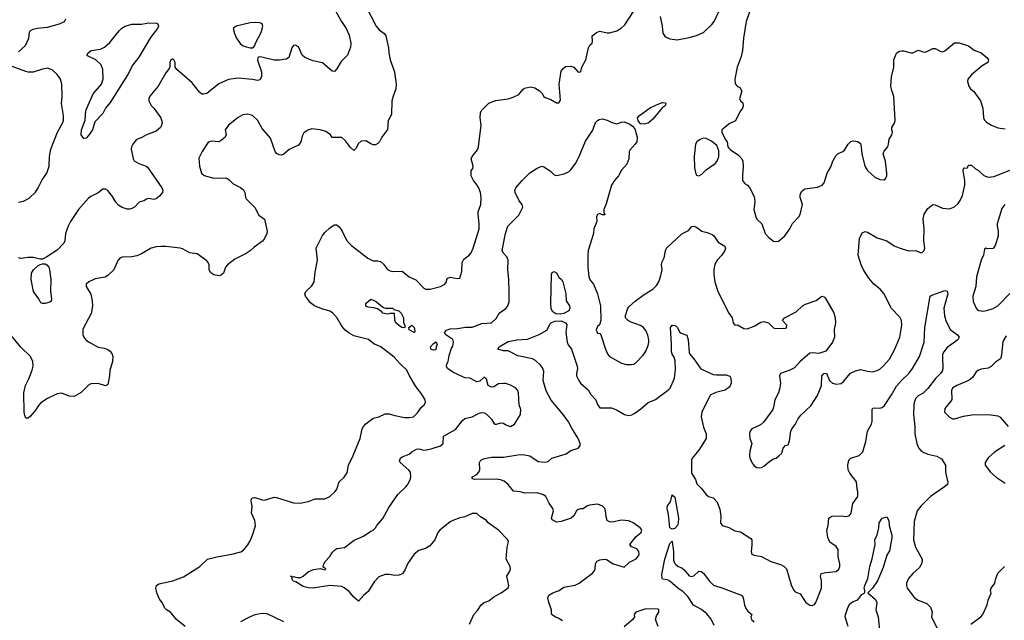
# Model space of a CAD drawing. Header units: inches. Extents: x 1839270 to 1929235, y 762242 to 910350.
# Tile 229 of 256: x 1854120 to 1862283, y 854523 to 859504. Entities that reach past the tile are written whole.
import ezdxf

# ---------------------------------------------------------------- set-up
doc = ezdxf.new("R2010")
doc.units = ezdxf.units.IN
doc.header["$MEASUREMENT"] = 0
doc.layers.add('B8855', color=7, linetype='Continuous')
doc.layers.add('B8865', color=7, linetype='Continuous')

msp = doc.modelspace()

# ---------------------------------------------------------------- linework, layer by layer
at = {"layer": 'B8855', "color": 5}
for points, elevation in [([(1856992.2, 859610), (1857074.6, 859450), (1857100.4, 859420.4), (1857140.5, 859390), (1857154.4, 859370), (1857176.5, 859270), (1857179.5, 859230), (1857191.7, 859170), (1857228.3, 859071.7), (1857241.7, 858970), (1857237.6, 858930), (1857214.8, 858870), (1857206, 858830), (1857202.5, 858717.5), (1857173.7, 858666.3), (1857168, 858592), (1857122.8, 858530), (1857102.8, 858490), (1857090, 858477.2), (1857070, 858466), (1857050, 858466), (1857030, 858473.2), (1856990, 858498), (1856950, 858495.1), (1856926, 858474), (1856910, 858438), (1856890, 858418), (1856863.2, 858443.2), (1856820.4, 858500.4), (1856790, 858528), (1856710, 858528), (1856695.3, 858550), (1856656.6, 858576.6), (1856610, 858589.3), (1856541.4, 858598.6), (1856508.7, 858588.7), (1856474.6, 858565.4), (1856461.7, 858538.3), (1856450.3, 858489.7), (1856430, 858462), (1856354.1, 858425.9), (1856310, 858387.3), (1856290, 858381.3), (1856270, 858383), (1856250, 858394.5), (1856237.6, 858410), (1856199.8, 858519.8), (1856130, 858601.6), (1856091.2, 858671.2), (1856050, 858708.2), (1856010, 858719.7), (1855970, 858713.3), (1855930, 858693), (1855851.5, 858628.5), (1855823.8, 858590), (1855830.4, 858550), (1855823.8, 858530), (1855790, 858500.5), (1855770, 858489.7), (1855710, 858496.2), (1855690, 858491.8), (1855678.6, 858481.5), (1855632.2, 858410), (1855606.1, 858353.9), (1855610.3, 858290), (1855626, 858230), (1855650.3, 858210.3), (1855730.4, 858190.4), (1855832, 858192), (1855856.5, 858176.5), (1855890, 858142), (1855950, 858113), (1855973.8, 858093.8), (1855984.9, 858070), (1855990.8, 858030), (1855998.5, 858018.5), (1856070, 857947.3), (1856103.4, 857883.4), (1856150.6, 857850), (1856170.6, 857750), (1856167.3, 857730), (1856150, 857689), (1856133.5, 857666.5), (1856062.8, 857617.3), (1856030, 857585.6), (1855996.3, 857563.7), (1855903.1, 857516.9), (1855843, 857470), (1855824.9, 857450), (1855810, 857402.7), (1855790, 857385.2), (1855770, 857379.3), (1855730, 857387), (1855703.1, 857403.1), (1855691.3, 857430), (1855689.8, 857470), (1855682.9, 857490), (1855670, 857504.1), (1855590, 857561.3), (1855530, 857569.6), (1855470, 857603.6), (1855450, 857609.6), (1855330, 857623.9), (1855290, 857623.5), (1855250, 857620.5), (1855210, 857609.7), (1855130, 857563), (1855090, 857546), (1855050, 857536.9), (1854970, 857534), (1854952.4, 857527.6), (1854932.4, 857507.6), (1854899.1, 857430), (1854850, 857381.2), (1854829.1, 857369.1), (1854744.5, 857355.5), (1854692, 857330), (1854672, 857310), (1854671.3, 857290), (1854708.5, 857228.5), (1854721.1, 857170), (1854722.8, 857130), (1854712.3, 857067.7), (1854643.2, 856936.8), (1854643.1, 856890), (1854652.2, 856870), (1854668.5, 856850), (1854691.3, 856831.3), (1854770, 856786.7), (1854818.7, 856778.7), (1854850, 856767.7), (1854870, 856754), (1854884.9, 856730), (1854890.4, 856710), (1854888.2, 856670), (1854866.2, 856593.8), (1854865.5, 856550), (1854850, 856479), (1854830, 856466.6), (1854770, 856485.6), (1854710, 856483.7), (1854690, 856472.7), (1854630, 856412.3), (1854570, 856378), (1854530, 856380.9), (1854470, 856407.3), (1854430, 856400.5), (1854350, 856362.4), (1854294.1, 856325.9), (1854274.6, 856305.4), (1854250, 856265.1), (1854210, 856214.5), (1854190, 856199.3), (1854170, 856199), (1854162, 856222), (1854157.6, 856250), (1854153.3, 856410), (1854168.6, 856470), (1854196.1, 856523.9), (1854222.9, 856597.1), (1854230.7, 856630), (1854229, 856670), (1854209.2, 856709.2), (1854130, 856788.2), (1854013.7, 856930)], 680), ([(1856731, 859591), (1856788.2, 859488.2), (1856827, 859430), (1856850, 859376), (1856866, 859310), (1856863, 859277), (1856837.3, 859210), (1856784.1, 859155.9), (1856750, 859096), (1856730, 859075.1), (1856710, 859078), (1856630, 859146.6), (1856550, 859161.6), (1856484, 859190), (1856461.2, 859210), (1856430, 859279), (1856407.1, 859292.9), (1856390, 859288.7), (1856376, 859270), (1856351, 859190), (1856330, 859177.2), (1856272.8, 859167.2), (1856230, 859167), (1856126, 859194), (1856104.7, 859195.3), (1856094, 859190), (1856091.6, 859168.4), (1856124.9, 859070), (1856124, 859030), (1856110, 859004), (1856090, 858999.5), (1856048.4, 859008.4), (1855930, 859018.5), (1855850, 859006.6), (1855770, 858972.8), (1855670, 858892.3), (1855644.8, 858884.8), (1855630, 858886.6), (1855610, 858903.7), (1855550, 858980.7), (1855422, 859090), (1855408, 859110), (1855408, 859150), (1855398, 859170), (1855390, 859178), (1855374, 859170), (1855364.7, 859150), (1855364.7, 859110), (1855359.8, 859100.2), (1855330, 859062), (1855268.5, 858951.5), (1855198, 858870), (1855191, 858850), (1855190.8, 858830), (1855210, 858791.3), (1855230.4, 858770.4), (1855290.4, 858690), (1855300.4, 858650), (1855295.1, 858624.9), (1855287.7, 858610), (1855250, 858579.6), (1855171.4, 858548.6), (1855133.6, 858526.4), (1855089.1, 858510.9), (1855056.4, 858470), (1855046.4, 858450), (1855044.4, 858430), (1855059.5, 858350), (1855070, 858333.4), (1855106.8, 858310), (1855168.9, 858288.9), (1855179.7, 858279.7), (1855298, 858110), (1855306, 858090), (1855303, 858070), (1855279, 858041), (1855250, 858017.6), (1855230, 858013.6), (1855190, 858019.5), (1855170, 858014), (1855150, 858002), (1855110, 857989.4), (1855070.3, 857949.8), (1855050, 857937.6), (1855030, 857931.5), (1855010, 857933), (1854970, 857945.1), (1854942.6, 857962.6), (1854916.9, 857990), (1854890, 858036.2), (1854850, 858087.3), (1854830, 858097.4), (1854810, 858097.6), (1854771.4, 858068.6), (1854710, 858037.6), (1854690, 858022.9), (1854606.3, 857930), (1854540.3, 857830), (1854520.3, 857790), (1854500.3, 857730), (1854494.6, 857670), (1854484.9, 857650), (1854428.9, 857591.1), (1854343.6, 857536.4), (1854310, 857518), (1854290, 857516.4), (1854230, 857532), (1854187.7, 857532.3), (1854130, 857523.7), (1854110, 857529.4)], 660), ([(1855491.1, 854470), (1855418.7, 854530), (1855370, 854589.3), (1855337.2, 854610), (1855323.9, 854623.9), (1855299.5, 854670), (1855278.3, 854698.3), (1855256.3, 854750), (1855249.6, 854790), (1855252.7, 854810), (1855273.6, 854826.4), (1855389.7, 854850.3), (1855477.1, 854882.9), (1855613.2, 854970), (1855678, 855030), (1855753.2, 855050), (1855877.2, 855070), (1855952.7, 855090), (1855974.6, 855105.4), (1856010, 855148), (1856030, 855182), (1856051.1, 855230), (1856073.5, 855306.5), (1856067.8, 855350), (1856041.3, 855410), (1856047, 855470), (1856039.3, 855510), (1856041.2, 855530), (1856050, 855538.8), (1856070, 855540.7), (1856130, 855520.5), (1856150, 855519.3), (1856230, 855544), (1856250, 855542), (1856390, 855498), (1856445.4, 855494.6), (1856510, 855508.4), (1856570, 855530.3), (1856649.6, 855530.4), (1856690, 855550.6), (1856735.1, 855590), (1856749.6, 855610.4), (1856769.4, 855670), (1856810, 855710.5), (1856835.7, 855744.3), (1856845.7, 855810), (1856885, 855890), (1856942.4, 856030), (1856957.9, 856110), (1856969.5, 856130.5), (1856990, 856151.1), (1857050, 856198), (1857098, 856210), (1857150, 856236.3), (1857184.2, 856235.8), (1857230, 856220.9), (1857310, 856205.8), (1857350, 856204), (1857384, 856210), (1857417.7, 856242.3), (1857450, 856291), (1857474, 856310), (1857484, 856330), (1857481.2, 856350), (1857450, 856402), (1857402.6, 856462.6), (1857351.8, 856550), (1857330, 856598), (1857274, 856650), (1857224.5, 856704.5), (1857115.1, 856790), (1857056.3, 856816.3), (1857011.8, 856851.8), (1856890, 856882.6), (1856850, 856904), (1856818.4, 856930), (1856790, 856962.7), (1856750, 857033), (1856713.6, 857073.6), (1856690, 857087.3), (1856625.7, 857105.7), (1856563.7, 857130), (1856530, 857154.5), (1856490, 857209.4), (1856484.2, 857230), (1856492, 857250), (1856542.3, 857297.7), (1856560.7, 857330), (1856569.6, 857410), (1856589.6, 857510), (1856577, 857610), (1856630, 857713), (1856650, 857739.3), (1856690, 857776.3), (1856730, 857802.8), (1856750, 857801), (1856770, 857782.8), (1856790, 857754), (1856830, 857674.8), (1856850.6, 857650), (1856870.6, 857630), (1857007.3, 857527.3), (1857050, 857504.9), (1857090, 857503.1), (1857110, 857497.1), (1857135.6, 857475.6), (1857170, 857432.4), (1857190, 857420.3), (1857214.1, 857414.1), (1857290, 857418.3), (1857350, 857370.4), (1857405.3, 857345.2), (1857470, 857276.4), (1857488.1, 857268.1), (1857522, 857270), (1857609.2, 857290), (1857645.2, 857310), (1857657.2, 857330), (1857661.2, 857350), (1857670, 857358.8), (1857690, 857367.3), (1857750, 857357.3), (1857770, 857358.8), (1857784.2, 857415.8), (1857789.3, 857490.7), (1857803.2, 857516.8), (1857846.2, 857550), (1857862.7, 857570), (1857879.7, 857610), (1857927.8, 857770), (1857929.8, 857810), (1857919.7, 857890), (1857922, 857910), (1857944.2, 857970), (1857945.3, 858030), (1857939.8, 858070), (1857926.1, 858106.1), (1857912.1, 858132.1), (1857881.3, 858170), (1857862.9, 858210), (1857863.7, 858250), (1857875.6, 858270), (1857878, 858290), (1857863.7, 858350), (1857872.1, 858367.9), (1857914.8, 858425.2), (1857922.7, 858450), (1857945.2, 858630), (1857937.2, 858690), (1857941.2, 858730), (1857949.6, 858750.4), (1858009.7, 858810.3), (1858066.8, 858833.2), (1858170, 858847.3), (1858210, 858860.7), (1858256.6, 858883.4), (1858290, 858926), (1858303.6, 858936.4), (1858353.8, 858946.2), (1858390, 858938), (1858430, 858913.2), (1858452.1, 858892.1), (1858466.2, 858866.2), (1858477.5, 858857.5), (1858522.5, 858842.5), (1858570, 858814), (1858590, 858813.4), (1858604.4, 858835.6), (1858593.1, 858970), (1858610, 859076), (1858623.3, 859096.7), (1858645.3, 859114.7), (1858690, 859119.3), (1858714.8, 859110), (1858750, 859068.2), (1858770, 859071), (1858784.4, 859115.6), (1858814.7, 859170), (1858836.9, 859270), (1858847.3, 859292.7), (1858866, 859310), (1858870, 859322), (1858866, 859370), (1858901.7, 859398.3), (1858930, 859408), (1858990, 859394.9), (1859010, 859394.9), (1859070, 859412.2), (1859105.7, 859434.3), (1859137.6, 859462.4), (1859210, 859571)], 680), ([(1859430.3, 859530.3), (1859447.2, 859450), (1859453, 859393), (1859467.9, 859367.9), (1859479.2, 859359.2), (1859510, 859346), (1859570, 859338), (1859670, 859356), (1859730, 859373.4), (1859790, 859396.5), (1859856.9, 859463.1), (1859876.9, 859490), (1859930, 859598.8)], 680), ([(1854110, 859236.5), (1854167.6, 859290), (1854195.8, 859350), (1854200.9, 859399.1), (1854206, 859410), (1854230, 859425.2), (1854266.1, 859433.9), (1854350, 859441.8), (1854449, 859470), (1854490, 859487.7), (1854500.9, 859510)], 660), ([(1854109.8, 857990.2), (1854150, 857999), (1854197.4, 858022.6), (1854250, 858072.7), (1854273.8, 858110), (1854305.1, 858174.9), (1854345.4, 858230), (1854362.8, 858290), (1854367.2, 858370), (1854378.5, 858430), (1854433.6, 858570), (1854476.8, 858650), (1854482.2, 858670), (1854483.1, 858710), (1854466.2, 858810), (1854472.8, 858870), (1854469.6, 858970), (1854456.9, 859010), (1854429.6, 859050), (1854390, 859087.8), (1854350, 859100.4), (1854310, 859093.7), (1854230, 859069.7), (1854190, 859069.6), (1854170, 859074.7), (1854056.3, 859116.3)], 660), ([(1857848.5, 854490), (1857886, 854570), (1857916.6, 854603.4), (1857946.4, 854650), (1857970, 854669.1), (1858010, 854684.4), (1858050, 854718), (1858111.8, 854750), (1858170, 854792), (1858174.5, 854810), (1858158, 854890), (1858183.7, 854930), (1858189.5, 854950), (1858185.1, 854970), (1858153.3, 855030), (1858162, 855130), (1858172, 855172), (1858166.6, 855190), (1858089.1, 855269.1), (1858002.7, 855330), (1857989, 855350), (1857940.8, 855380.8), (1857909.7, 855409.7), (1857870, 855409.7), (1857810, 855381.1), (1857767.8, 855372.2), (1857710, 855349.7), (1857690, 855338.7), (1857603.6, 855270), (1857586.9, 855250), (1857560.2, 855190), (1857520.2, 855139.8), (1857490, 855121), (1857430, 855102), (1857390.3, 855070), (1857334.9, 854990), (1857315.6, 854944.4), (1857292.3, 854907.7), (1857262.4, 854897.6), (1857230, 854894), (1857182, 854902), (1857150, 854901.6), (1857097.4, 854882.6), (1857057.2, 854842.8), (1857010, 854762.7), (1856970.4, 854729.6), (1856930, 854682), (1856890, 854715.3), (1856850, 854761.2), (1856810, 854793.2), (1856790, 854802.7), (1856691.5, 854811.5), (1856550, 854789.8), (1856512.8, 854792.8), (1856470, 854803.6), (1856410, 854842.7), (1856387.5, 854847.5), (1856375.3, 854870), (1856378, 854878), (1856366, 854890), (1856374, 854890), (1856382, 854882), (1856390, 854884.7), (1856417.3, 854877.3), (1856450, 854877.1), (1856470, 854887.7), (1856510, 854923.8), (1856556.1, 854943.9), (1856611.3, 854951.3), (1856650, 854942), (1856655.3, 854944.7), (1856658, 854950), (1856640.2, 854960.2), (1856635.3, 854970), (1856641.2, 854990), (1856652.7, 855010), (1856690, 855050.8), (1856712.8, 855087.2), (1856732.8, 855107.2), (1856750, 855117.1), (1856813.5, 855126.5), (1856893.1, 855186.9), (1856970, 855219.3), (1857030, 855262), (1857050, 855270.7), (1857069.3, 855290), (1857080.7, 855310), (1857130, 855368.2), (1857181.2, 855458.8), (1857255.4, 855564.6), (1857321.6, 855630), (1857336.9, 855650), (1857356.9, 855690), (1857363, 855710), (1857359.7, 855750), (1857347.3, 855767.3), (1857275.3, 855830), (1857268.7, 855850), (1857279, 855870), (1857290, 855878.8), (1857350, 855901.3), (1857370, 855918.7), (1857410, 855942), (1857430, 855944.9), (1857470, 855934.9), (1857490, 855936.4), (1857530, 855944.2), (1857609.8, 855970.2), (1857631.3, 855990), (1857633, 856050), (1857734, 856106), (1857790, 856179.5), (1857810, 856197.6), (1857870, 856210.4), (1857930, 856240.5), (1857950, 856245.5), (1857970, 856243), (1857990, 856233.4), (1858031, 856190), (1858050, 856158), (1858062, 856150), (1858071.5, 856148.5), (1858110, 856160.7), (1858130, 856157.3), (1858150, 856143), (1858190, 856128.5), (1858221.2, 856150), (1858264.8, 856215.2), (1858272.3, 856230), (1858275.6, 856270), (1858261.3, 856310), (1858255.1, 856410), (1858248, 856430), (1858230, 856451.3), (1858190, 856472.4), (1858150, 856486), (1858130, 856487.4), (1858090, 856482.6), (1858050, 856458.3), (1858030, 856455.1), (1858004.5, 856470), (1857990, 856522.7), (1857970, 856538.7), (1857934.3, 856505.7), (1857910, 856500.7), (1857852.3, 856530), (1857813, 856533), (1857798.6, 856538.6), (1857710, 856580.8), (1857666.9, 856610), (1857656.9, 856630), (1857659.7, 856650), (1857670.8, 856670), (1857680.5, 856719.5), (1857700.2, 856779.8), (1857710, 856796.3), (1857715.9, 856830), (1857710, 856851.3), (1857653.2, 856890), (1857642, 856910), (1857657.2, 856930), (1857690, 856940.3), (1857750, 856941.7), (1857814.4, 856954.4), (1857870, 856954.6), (1857950, 856984.6), (1858030, 856990.7), (1858070, 857026.8), (1858094.5, 857070), (1858151.4, 857108.6), (1858167.4, 857130), (1858176.9, 857163.1), (1858178.7, 857250), (1858176.2, 857350), (1858167.2, 857430), (1858168.2, 857508.2), (1858158, 857538), (1858129.4, 857570), (1858119.6, 857590), (1858147, 857730), (1858166.6, 857790), (1858257.6, 857882.4), (1858291.5, 857950), (1858285.1, 857970), (1858262, 858002), (1858227.3, 858070), (1858224, 858090), (1858234, 858110), (1858286.5, 858170), (1858350, 858232.4), (1858410, 858272.9), (1858448.4, 858288.4), (1858464, 858284), (1858517.1, 858250), (1858550, 858216.4), (1858570, 858210.4), (1858633.6, 858226.4), (1858674.3, 858245.7), (1858690, 858259.3), (1858728.3, 858310), (1858757.7, 858370), (1858810, 858497.3), (1858871.5, 858588.5), (1858892.6, 858650), (1858910, 858668.8), (1858923.8, 858676.2), (1858950, 858682.4), (1858990, 858670.4), (1859030, 858650.5), (1859070, 858640.7), (1859110, 858654.8), (1859130, 858656.3), (1859177.1, 858637.1), (1859200.7, 858620.7), (1859218.8, 858598.8), (1859239.3, 858530), (1859236.3, 858490), (1859222.8, 858470), (1859177.3, 858422.7), (1859172, 858408), (1859170.2, 858350), (1859154.4, 858305.6), (1859110, 858256.3), (1859084.7, 858210), (1859050, 858169.7), (1859026.2, 858130), (1858983.4, 857976.6), (1858962, 857930), (1858962, 857902), (1858970, 857894), (1858970, 857886), (1858950, 857886), (1858930, 857895.3), (1858910, 857888), (1858901, 857870), (1858904.9, 857830), (1858879.3, 857770), (1858875.8, 857730), (1858832.6, 857590), (1858829, 857550), (1858828.9, 857450), (1858839.6, 857370), (1858850, 857343.8), (1858877, 857310), (1858911.5, 857231.5), (1858933.7, 857130), (1858937.3, 857010), (1858926.4, 856973.6), (1858910, 856958), (1858898, 856930), (1858910, 856904.7), (1858930, 856902), (1858938, 856890), (1858977.6, 856770), (1858993.5, 856733.5), (1859010, 856710.7), (1859110, 856654), (1859150, 856644.9), (1859190, 856644), (1859210, 856646.8), (1859224.1, 856655.9), (1859290, 856722.8), (1859310, 856754.8), (1859330, 856802.8), (1859336, 856830), (1859336, 856850), (1859327.2, 856887.2), (1859310, 856925.2), (1859292.3, 856950), (1859266.7, 856966.7), (1859190, 856996.3), (1859165.2, 857010), (1859142.7, 857030), (1859143.7, 857050), (1859162, 857110), (1859170, 857122.8), (1859221.2, 857170), (1859296.2, 857223.8), (1859370, 857268.4), (1859400.1, 857299.9), (1859418, 857330), (1859431.3, 857370), (1859446.3, 857430), (1859442, 857470), (1859444.7, 857490), (1859462.6, 857530), (1859473.1, 857586.9), (1859482.7, 857610), (1859610, 857727), (1859663.7, 857756.3), (1859692.3, 857787.7), (1859710, 857790.6), (1859730, 857783), (1859776, 857750), (1859818.9, 857738.9), (1859861.4, 857721.4), (1859874.9, 857710), (1859910, 857658), (1859964.9, 857624.9), (1859970.7, 857610), (1859964.9, 857590), (1859940.4, 857550), (1859901.3, 857510), (1859884.2, 857475.8), (1859873.7, 857430), (1859874, 857390), (1859883.1, 857330), (1859908.5, 857250), (1860000, 857070.8)], 660), ([(1860000, 858637.7), (1859967.5, 858612.5), (1859942, 858590), (1859942, 858570), (1859970, 858512), (1859986, 858490), (1859991.3, 858450), (1860000, 858438.9)], 680), ([(1858618.8, 854518.8), (1858590, 854538.8), (1858558, 854550), (1858529.4, 854570), (1858528, 854610), (1858506.2, 854670), (1858499.7, 854710), (1858507.6, 854730), (1858539.5, 854750), (1858592, 854770), (1858630, 854796.5), (1858724.9, 854815.1), (1858757.6, 854830), (1858870, 854914.6), (1858882.7, 854930), (1858889.8, 854950), (1858893.3, 854990), (1858899.1, 855000.9), (1858908.1, 855011.9), (1858930, 855024), (1858968.8, 855028.8), (1858985.7, 855025.7), (1859041, 854990), (1859130, 854963), (1859176.1, 855003.9), (1859230, 855032.7), (1859250, 855056), (1859254.3, 855070), (1859253.4, 855093.4), (1859235.5, 855115.5), (1859193.1, 855133.1), (1859177, 855150), (1859230, 855216.4), (1859272, 855250), (1859278, 855270), (1859275.6, 855275.6), (1859265.2, 855290), (1859206.6, 855330), (1859170, 855346.6), (1859110, 855354.3), (1859030, 855337.6), (1859010, 855339.5), (1858990, 855349.3), (1858981.4, 855381.5), (1858976.9, 855430), (1858969.7, 855449.8), (1858950, 855471.1), (1858910, 855486.9), (1858843, 855477), (1858822.8, 855470), (1858790, 855447.6), (1858770, 855447.3), (1858750, 855440.9), (1858737.3, 855430), (1858714.9, 855390), (1858690.7, 855370), (1858610, 855342.4), (1858570, 855337), (1858535.5, 855355.5), (1858529.4, 855370), (1858546, 855430), (1858541.2, 855450), (1858510, 855494), (1858480.9, 855550), (1858463.8, 855563.8), (1858410, 855580.4), (1858310, 855578.3), (1858270, 855588.2), (1858214.2, 855594.2), (1858169.5, 855650), (1858136.3, 855676.3), (1858107.3, 855687.3), (1858072.2, 855692.3), (1857889.8, 855689.8), (1857877, 855697), (1857868.3, 855710), (1857910, 855732.4), (1857927.6, 855750), (1857935.1, 855770), (1857931.8, 855830), (1857936.9, 855843.1), (1857950, 855855.8), (1857976.2, 855863.8), (1858030, 855876.5), (1858130, 855876.9), (1858250, 855896.2), (1858290, 855897.4), (1858350, 855886.5), (1858419.4, 855839.4), (1858470, 855832.9), (1858499.9, 855840.1), (1858532.9, 855867.1), (1858650, 855903.2), (1858689.8, 855930.2), (1858749.5, 855950), (1858765.4, 855970), (1858766, 855990), (1858749.8, 856030), (1858696.6, 856116.7), (1858670, 856169.7), (1858626.8, 856230), (1858527.3, 856347.3), (1858484.8, 856424.8), (1858459, 856510), (1858464.8, 856590), (1858455.2, 856615.2), (1858438.6, 856638.6), (1858396.3, 856676.3), (1858370, 856690.8), (1858250, 856716.3), (1858170, 856758.4), (1858130, 856757.6), (1858082.7, 856770), (1858095.1, 856790), (1858170, 856833.6), (1858242, 856850), (1858330, 856855.4), (1858427.7, 856892.3), (1858489.6, 856930), (1858518.7, 856981.3), (1858530, 856992.7), (1858555.8, 857004.2), (1858610, 857004.9), (1858645.5, 856990), (1858655.5, 856975.5), (1858648.3, 856910), (1858659, 856830), (1858667.4, 856807.4), (1858694, 856770), (1858741.7, 856630), (1858745.3, 856610), (1858735.3, 856570), (1858736.5, 856550), (1858754.3, 856510), (1858770.2, 856490), (1858833.9, 856433.9), (1858855, 856395), (1858895.3, 856350), (1858911.4, 856311.4), (1858930, 856285.7), (1859024.9, 856284.9), (1859068.9, 856268.9), (1859134, 856230), (1859170, 856222.3), (1859194.7, 856225.3), (1859220.5, 856239.5), (1859270, 856277.1), (1859329.4, 856330), (1859390, 856354), (1859502.9, 856437.1), (1859511.8, 856448.2), (1859548.4, 856530), (1859556.8, 856603.2), (1859554.9, 856674.9), (1859544.8, 856704.8), (1859528.9, 856730), (1859524.4, 856750), (1859525, 856810), (1859515.6, 856950), (1859530, 856970.2), (1859550, 856968.7), (1859561.1, 856961.1), (1859572.4, 856950), (1859590, 856916.3), (1859604.4, 856904.4), (1859650, 856887.3), (1859660.9, 856850), (1859670, 856744.7), (1859676.3, 856730), (1859710, 856690.8), (1859766.9, 856606.9), (1859870, 856562), (1859897.3, 856557.3), (1859978, 856558), (1860000, 856549.5)], 640), ([(1860000, 856453.5), (1859970, 856431.2), (1859890, 856413.1), (1859844.9, 856390), (1859776.1, 856250), (1859770.2, 856210), (1859790, 856124.7), (1859812.4, 856070), (1859812.4, 856030), (1859750, 855932.3), (1859693.8, 855866.2), (1859688.5, 855850), (1859690, 855742.8), (1859722.4, 855690), (1859733.4, 855653.4), (1859770, 855619.1), (1859810, 855564.9), (1859830, 855550.6), (1859870, 855538), (1859901.8, 855501.8), (1859925.5, 855445.5), (1859933.7, 855386.3), (1859931.1, 855331.1), (1859944.7, 855310), (1859990, 855296), (1860000, 855290.9)], 640), ([(1859878.2, 854478.2), (1859851.8, 854531.8), (1859815.8, 854575.8), (1859773.3, 854613.3), (1859707.4, 854647.4), (1859658.9, 854718.9), (1859619.5, 854759.5), (1859576.3, 854790), (1859510, 854848.4), (1859490, 854857.4), (1859450, 854865.1), (1859445.1, 854870), (1859443.5, 854903.5), (1859469.3, 855030), (1859510, 855158.8), (1859530, 855179.1), (1859539.7, 855090), (1859540.6, 855020.6), (1859550, 854994.8), (1859561.8, 854981.8), (1859578.8, 854970), (1859610, 854958.7), (1859630, 854942), (1859670, 854892.6), (1859690, 854886.4), (1859710, 854892), (1859750, 854930.4), (1859770, 854928), (1859790, 854913.4), (1859834.9, 854850), (1859872.7, 854812.7), (1859950, 854789.1), (1860000, 854770.1)], 620), ([(1856309.6, 854509.6), (1856170, 854575.6), (1856130, 854579.6), (1856070, 854567), (1856030, 854552), (1855950, 854509.4)], 680), ([(1859412.3, 854470), (1859392.3, 854530), (1859399.5, 854560.5), (1859419, 854590), (1859419, 854610), (1859410, 854616), (1859310, 854617.7), (1859228.6, 854591.4), (1859214.9, 854570), (1859216.3, 854550), (1859202, 854530), (1859130, 854467.3)], 640)]:
    msp.add_lwpolyline(points, dxfattribs=dict(at, elevation=elevation))
for points, elevation in [([(1854650, 858518), (1854629.7, 858549.7), (1854631.6, 858590), (1854662.4, 858670), (1854668.8, 858750), (1854730, 858888.2), (1854798.7, 858970), (1854811.5, 859010), (1854809.7, 859089.7), (1854794, 859130), (1854750.9, 859170.9), (1854682.7, 859202.7), (1854676, 859210), (1854686.6, 859230), (1854712.8, 859247.2), (1854790, 859259.6), (1854823.5, 859276.5), (1854865.7, 859314.3), (1854943.5, 859410), (1854967.1, 859432.9), (1854995.4, 859450), (1855050, 859465.3), (1855130, 859467.1), (1855190, 859478.9), (1855255.8, 859475.8), (1855266, 859470), (1855270.4, 859450), (1855261.7, 859430), (1855204.4, 859355.6), (1855106.3, 859193.7), (1855056.9, 859130), (1855016.1, 859050), (1854870, 858818), (1854830.5, 858770), (1854810, 858725.2), (1854742.5, 858657.5), (1854722, 858590), (1854690, 858542), (1854670, 858522)], 640), ([(1856070, 859481.5), (1856030, 859477.1), (1855913, 859450), (1855890.4, 859430), (1855899.3, 859390), (1855916.3, 859350), (1855946.6, 859306.6), (1855966, 859290), (1855990, 859280.7), (1856030, 859271), (1856050, 859271.3), (1856062, 859278), (1856069.3, 859290.7), (1856075.1, 859310), (1856122, 859398), (1856136.8, 859450), (1856129, 859469), (1856110, 859477.4)], 660), ([(1859296.2, 858636.2), (1859270, 858639.3), (1859262.9, 858642.9), (1859246.6, 858666.6), (1859241.2, 858690), (1859257.2, 858710), (1859350, 858776.5), (1859432.5, 858812.5), (1859450, 858817.6), (1859473.5, 858813.5), (1859476.3, 858810), (1859470.5, 858790), (1859447.4, 858772.6), (1859370, 858677.4), (1859330, 858646.9)], 660), ([(1859790, 858520.5), (1859760.7, 858510), (1859734, 858490), (1859724, 858470), (1859712.1, 858370), (1859715.4, 858275.4), (1859724.6, 858224.6), (1859730, 858214.8), (1859750, 858208.4), (1859776.3, 858223.7), (1859810, 858257.3), (1859884.7, 858310), (1859901.7, 858330), (1859917.2, 858370), (1859917.4, 858417.4), (1859899.6, 858459.6), (1859856.4, 858496.4), (1859810, 858517.4)], 680), ([(1854309.7, 857149.7), (1854295.5, 857155.5), (1854279.3, 857190), (1854234.5, 857250), (1854214, 857350), (1854218.3, 857401.7), (1854233.6, 857430), (1854270, 857462), (1854290, 857474.4), (1854310, 857479.5), (1854330, 857478), (1854344.9, 857470), (1854360.3, 857450), (1854367.9, 857427.9), (1854376.9, 857350), (1854374.4, 857250), (1854383.8, 857190), (1854380.5, 857170), (1854370, 857160.7), (1854330, 857149.7)], 660), ([(1858601.7, 857061.7), (1858564.4, 857064.4), (1858540.4, 857080.4), (1858525.9, 857105.9), (1858522.5, 857150), (1858529.2, 857390.8), (1858533.3, 857406.7), (1858550, 857416.5), (1858570, 857403), (1858589.2, 857369.2), (1858610.5, 857350), (1858623.7, 857330), (1858647.4, 857230), (1858650, 857171.3), (1858677, 857130), (1858679.5, 857110), (1858673.4, 857090), (1858630, 857066.9)], 640), ([(1857310, 856949.2), (1857288.7, 856950), (1857259, 856970), (1857239, 856990), (1857229, 857011), (1857226, 857066), (1857190, 857068), (1857170, 857062), (1857130, 857069.6), (1857121.2, 857081.2), (1857084.8, 857104.8), (1857055.1, 857115.1), (1857010, 857119.3), (1856990, 857129.2), (1856989.3, 857150), (1857030, 857186), (1857070, 857170.4), (1857136.9, 857116.9), (1857150, 857111.3), (1857210, 857110.6), (1857221, 857101), (1857262, 857090), (1857282, 857070), (1857302, 857030), (1857302, 856990), (1857314, 856970), (1857314, 856950)], 660), ([(1857390, 856909.2), (1857348, 856932), (1857346, 856950), (1857370, 856971.3), (1857390.5, 856950.5), (1857396.9, 856923.1), (1857394, 856910)], 660), ([(1857550, 856762), (1857530, 856769.4), (1857525.2, 856790), (1857550, 856818), (1857571.6, 856831.6), (1857582, 856810), (1857572, 856790), (1857570, 856766)], 660), ([(1859530, 855277.4), (1859508.8, 855290), (1859499.4, 855399.4), (1859487.3, 855450), (1859490, 855471), (1859514.9, 855505.1), (1859530, 855562.8), (1859550, 855544.7), (1859582, 855370), (1859580.3, 855330), (1859573.4, 855310), (1859550, 855284)], 620)]:
    msp.add_lwpolyline(points, close=True, dxfattribs=dict(at, elevation=elevation))
at = {"layer": 'B8865', "color": 5}
for points, elevation in [([(1860171.3, 859568.7), (1860143.1, 859490), (1860120.3, 859350), (1860111.5, 859248.5), (1860100.3, 859199.8), (1860067.2, 859110), (1860048.2, 859010), (1860050.8, 858970.8), (1860070.7, 858950.7), (1860090, 858941), (1860106, 858910), (1860086.8, 858850), (1860096, 858830), (1860114, 858814), (1860119.3, 858790), (1860113, 858770), (1860090, 858739), (1860054.1, 858665.9), (1860001.3, 858638.7), (1860000, 858637.7)], 680), ([(1860000, 858438.9), (1860010, 858426), (1860079.8, 858379.8), (1860106.8, 858350), (1860114, 858330), (1860119.1, 858290), (1860111.7, 858208.3), (1860113.4, 858170), (1860128.2, 858148.2), (1860154.9, 858130), (1860170, 858113), (1860210, 858038), (1860213.8, 857993.8), (1860207.6, 857930), (1860221.6, 857870), (1860230.5, 857850), (1860272.7, 857810), (1860300.5, 857730), (1860330, 857697.3), (1860370, 857667.7), (1860390, 857663), (1860410, 857668), (1860463.7, 857710), (1860504.2, 857770), (1860526.5, 857813.5), (1860578.7, 857870), (1860590.9, 857889.1), (1860609.3, 857970), (1860589.6, 858030), (1860589.6, 858050.4), (1860602, 858078), (1860630, 858101), (1860735.5, 858115.5), (1860773.6, 858130), (1860788.3, 858151.7), (1860815.1, 858230), (1860841.5, 858278.5), (1860864.1, 858335.9), (1860886.3, 858373.7), (1860906.6, 858393.4), (1860943.7, 858410), (1860958.2, 858421.8), (1860987.6, 858472.4), (1861010, 858493), (1861030, 858499.1), (1861070, 858493.4), (1861090, 858476), (1861097.1, 858450), (1861102.4, 858390), (1861126.4, 858290), (1861150, 858254), (1861210, 858197.3), (1861250, 858177.3), (1861285.2, 858174.8), (1861297, 858183), (1861309.3, 858210), (1861309.5, 858230.5), (1861297.4, 858330), (1861278.9, 858390), (1861286.3, 858413.7), (1861317.4, 858450), (1861323.5, 858470), (1861327.2, 858512.8), (1861349.6, 858550), (1861355.8, 858570), (1861349.6, 858590), (1861349.6, 858610.4), (1861376.2, 858650), (1861378.4, 858670), (1861368, 858868), (1861350, 858915.3), (1861342.4, 858950), (1861348.3, 859030), (1861368, 859110), (1861367.6, 859170), (1861390, 859226), (1861410, 859242), (1861434.8, 859245.2), (1861450, 859245.5), (1861508.4, 859228.4), (1861526, 859230), (1861570, 859250.8), (1861610, 859236.3), (1861630, 859235.5), (1861690, 859264), (1861710, 859264), (1861750, 859243), (1861770, 859238), (1861790, 859246), (1861869.3, 859310.7), (1861910, 859312.7), (1861986.6, 859286.6), (1862032.7, 859250), (1862090, 859227.8), (1862139, 859190), (1862152.9, 859170), (1862146, 859150), (1862100.2, 859119.8), (1862010, 859047), (1861980.5, 859010), (1861979.1, 858990), (1861990, 858951.3), (1862004, 858930), (1862030, 858907.3), (1862086.7, 858830), (1862106.4, 858770), (1862110.5, 858690), (1862119.1, 858670), (1862135.1, 858655.1), (1862177.3, 858630), (1862230, 858607), (1862290, 858597.6)], 680), ([(1860000, 857070.8), (1860000.4, 857070), (1860026.4, 857030), (1860036, 856990), (1860050, 856971.3), (1860070, 856974), (1860122.3, 856942.3), (1860150, 856940.4), (1860210, 856961.3), (1860264.1, 856995.9), (1860290, 857001.1), (1860328.9, 856988.9), (1860368.4, 856948.4), (1860382.4, 856942.4), (1860470, 856945.3), (1860478, 856950), (1860479.3, 856970), (1860444, 857010), (1860462, 857030), (1860558, 857082), (1860610, 857130.5), (1860635.3, 857144.7), (1860723.8, 857176.2), (1860770, 857210.8), (1860790, 857206), (1860797.5, 857197.5), (1860870, 857071.3), (1860880.5, 857030), (1860884, 856990), (1860873.7, 856933.7), (1860874.8, 856870), (1860858.8, 856830), (1860804, 856756), (1860744.9, 856735.1), (1860690, 856741.6), (1860670, 856737), (1860590, 856669.2), (1860542.4, 856617.6), (1860503.7, 856596.3), (1860427.3, 856570), (1860418, 856550), (1860427, 856490), (1860421.7, 856450), (1860410, 856409.2), (1860380.3, 856350), (1860370.4, 856290), (1860363, 856270), (1860290.3, 856169.7), (1860270.6, 856150), (1860250, 856137.6), (1860190.7, 856110), (1860174.9, 856090), (1860170, 856075.3), (1860172.4, 856030), (1860190.5, 855990), (1860173.7, 855926.3), (1860170.4, 855890), (1860174, 855870), (1860190, 855830.8), (1860210, 855802.8), (1860230, 855790.7), (1860250, 855788), (1860270, 855790.7), (1860290, 855800.7), (1860338.7, 855841.3), (1860370, 855862), (1860391.5, 855868.5), (1860414.2, 855885.8), (1860437.2, 855910), (1860450, 855951.3), (1860470, 855971), (1860490, 855978), (1860502.7, 856010), (1860512, 856090), (1860520.7, 856110), (1860550, 856147.7), (1860571.5, 856190), (1860596.4, 856223.6), (1860678, 856302), (1860733.4, 856386.6), (1860767, 856470), (1860769.3, 856550), (1860788, 856570), (1860810, 856572), (1860833.4, 856510), (1860858.8, 856490), (1860890, 856481.3), (1860930, 856487.3), (1860950, 856502.8), (1861008.4, 856571.6), (1861050, 856590.3), (1861090, 856603.1), (1861150, 856588.5), (1861190, 856584.4), (1861230, 856594.4), (1861250, 856604.4), (1861279.5, 856630), (1861330, 856687.3), (1861375.6, 856770), (1861417.6, 856870), (1861433.3, 856970), (1861431.6, 857010), (1861417.4, 857037.4), (1861348.8, 857108.8), (1861333.1, 857133.1), (1861287.6, 857230), (1861254, 857270), (1861202.4, 857310), (1861160.7, 857360.7), (1861114.7, 857430), (1861095.1, 857470), (1861071.8, 857550), (1861082, 857690), (1861104.9, 857735.1), (1861130, 857746.4), (1861150, 857742), (1861230, 857694.9), (1861310.2, 857670.2), (1861370, 857627), (1861410, 857610.3), (1861490, 857587), (1861550, 857590.6), (1861590, 857570.7), (1861604.1, 857575.9), (1861619.3, 857590), (1861623.7, 857610), (1861615.6, 857670), (1861618, 857770), (1861609.6, 857850), (1861618, 857890), (1861650, 857938.8), (1861690, 857971.3), (1861710, 857967.3), (1861770, 857940.5), (1861830, 857936.3), (1861870, 857950.7), (1861900.8, 857979.2), (1861917, 858003), (1861935.2, 858044.8), (1861956.4, 858130), (1861956.8, 858170), (1861942.9, 858250), (1861945.2, 858270), (1861950, 858276), (1861970, 858272), (1861982, 858278), (1861982, 858290), (1861990, 858298), (1862010, 858296.3), (1862045.5, 858265.5), (1862070, 858251.7), (1862112.7, 858212.7), (1862150, 858198.8), (1862197.8, 858202.2), (1862330, 858255.3)], 660), ([(1862287.7, 857972.3), (1862263.5, 857936.5), (1862225, 857810), (1862222.7, 857790), (1862231.4, 857750), (1862231.4, 857708.6), (1862207.3, 857630), (1862190, 857605.8), (1862144.5, 857604.5), (1862130, 857609.6), (1862120.2, 857599.8), (1862111.4, 857550), (1862090.3, 857510), (1862052.2, 857370), (1862047.2, 857290), (1862021.5, 857210), (1862025.9, 857165.9), (1862048.5, 857110), (1862059.3, 857099.3), (1862072.5, 857092.5), (1862110, 857087.7), (1862145.5, 857094.5), (1862190, 857109.1), (1862230, 857131.7), (1862330, 857233.7)], 660), ([(1860000, 855290.9), (1860050, 855265.5), (1860095.2, 855255.2), (1860182, 855202), (1860190.6, 855190), (1860190.6, 855149.4), (1860183, 855090), (1860191, 855070), (1860210, 855061.6), (1860270, 855050.5), (1860347.3, 855010), (1860426.6, 854986.6), (1860459.1, 854970), (1860476.4, 854950), (1860515.9, 854815.9), (1860534.4, 854774.4), (1860550, 854758), (1860590, 854742.8), (1860638.8, 854670), (1860670, 854647.7), (1860690, 854645.5), (1860710, 854654.8), (1860719.5, 854670), (1860767, 854790), (1860766.9, 854850), (1860759.7, 854890), (1860766, 854910), (1860800, 854920), (1860890, 854927.4), (1860910, 854945.5), (1860918.9, 854970), (1860919.7, 854990), (1860906, 855050), (1860906, 855110), (1860890, 855135.1), (1860836.2, 855170), (1860820.9, 855210), (1860811.1, 855270), (1860823, 855310), (1860829.3, 855370), (1860854, 855386), (1860930, 855388.5), (1860970, 855383.7), (1860996.2, 855390), (1861012.8, 855410), (1861027.7, 855492.3), (1861067.8, 855550), (1861069.6, 855590), (1861062.4, 855610), (1861056.9, 855670), (1861002, 855742), (1860988, 855770), (1860985.1, 855810), (1860994.3, 855850), (1861011.8, 855868.2), (1861080.9, 855890), (1861110, 855919.1), (1861135.3, 856004.7), (1861149.9, 856090.1), (1861182.7, 856150), (1861187.4, 856170), (1861186.2, 856273.8), (1861196.9, 856283.1), (1861210, 856285.7), (1861250, 856283.2), (1861270, 856287.6), (1861290, 856305.2), (1861348.6, 856391.4), (1861390, 856464.7), (1861429.5, 856510.5), (1861492, 856570), (1861521, 856610), (1861579.1, 856710), (1861617.5, 856830), (1861623.2, 856950), (1861669.7, 857210.3), (1861681.7, 857218.3), (1861790, 857258), (1861810, 857252), (1861814.4, 857230), (1861810.4, 857210.4), (1861781.3, 857110), (1861787.3, 857047.3), (1861798.4, 857010), (1861835.4, 856935.4), (1861894.4, 856890), (1861908, 856870), (1861898, 856850), (1861810, 856784.2), (1861781, 856750), (1861771.8, 856730), (1861769.4, 856710), (1861772.6, 856607.4), (1861767.6, 856590), (1861754.6, 856570), (1861711.4, 856528.6), (1861650, 856444), (1861610, 856405.1), (1861570, 856383.1), (1861550, 856363.6), (1861535.2, 856330), (1861532.2, 856310), (1861531.1, 856230), (1861540.7, 856130), (1861540.8, 856070), (1861558.2, 855990), (1861572.6, 855952.6), (1861590.9, 855930.9), (1861615.1, 855915.1), (1861650, 855901.8), (1861724, 855884), (1861763.1, 855863.1), (1861795.5, 855810), (1861795.5, 855750), (1861814.9, 855665.1), (1861810.7, 855650), (1861786.8, 855630), (1861670, 855549.5), (1861590, 855469.7), (1861561.2, 855430), (1861536.7, 855343.3), (1861529.3, 855189.3), (1861546, 855130), (1861601.5, 855030), (1861601.8, 855010), (1861596, 854990), (1861578.9, 854961.1), (1861523.7, 854910), (1861488.4, 854870), (1861472.4, 854830), (1861472.7, 854810), (1861478, 854790), (1861539.3, 854710), (1861570, 854689.1), (1861641.1, 854661.1), (1861670, 854630.6), (1861685.5, 854590), (1861678.8, 854550), (1861728.7, 854450)], 640), ([(1862299.5, 856880.5), (1862270, 856835.1), (1862259, 856721), (1862251, 856690), (1862210, 856662.4), (1862173.6, 856626.4), (1862150, 856613.3), (1862090, 856606.3), (1862070, 856598.3), (1862050, 856582), (1862020.9, 856539.1), (1862000.3, 856519.8), (1861975.5, 856504.5), (1861890.6, 856470), (1861857.3, 856450), (1861844.9, 856430), (1861847.1, 856352.9), (1861841, 856339), (1861790, 856279), (1861786.8, 856250), (1861830, 856206.8), (1861853.4, 856193.4), (1861870, 856193), (1861943.5, 856216.5), (1862030, 856228.4), (1862170, 856227.3), (1862230, 856218.8), (1862250, 856207.3), (1862316.3, 856130)], 660), ([(1860000, 856549.5), (1860006.9, 856546.9), (1860015.3, 856530), (1860019.5, 856490), (1860003.7, 856456.3), (1860000, 856453.5)], 640), ([(1862288, 855972), (1862202.9, 855917.1), (1862149, 855871), (1862124.9, 855830), (1862124.9, 855810), (1862168.2, 855750), (1862215.5, 855710), (1862290, 855659.3)], 660), ([(1860989.8, 854470), (1860964.8, 854550), (1860966.3, 854570), (1860990, 854639.3), (1861001.8, 854658.2), (1861030, 854677.8), (1861070, 854691.8), (1861102.9, 854737.1), (1861126, 854750), (1861127.3, 854770), (1861122.4, 854790), (1861126, 854810), (1861151.1, 854870), (1861169.3, 854970), (1861187.9, 855032.1), (1861213.2, 855150), (1861209.2, 855190), (1861229.4, 855230.6), (1861243.7, 855290), (1861246.6, 855330), (1861270, 855371), (1861310, 855382), (1861324.7, 855350), (1861327.3, 855310), (1861350.4, 855230), (1861350, 855206), (1861330, 855098), (1861310, 855062), (1861279, 854961), (1861231.1, 854848.9), (1861190.2, 854789.8), (1861150.6, 854750), (1861215.2, 854695.2), (1861226.7, 854670), (1861219.2, 854610), (1861236.5, 854550), (1861250, 854411.3)], 620), ([(1862006.6, 854490), (1862089.4, 854550), (1862104.5, 854570), (1862141.6, 854650), (1862148, 854690), (1862173.4, 854746.6), (1862169.7, 854770), (1862174, 854790), (1862204.2, 854830), (1862211.6, 854870), (1862230, 854914.4), (1862285.1, 854970)], 640), ([(1860000, 854770.1), (1860108.9, 854728.9), (1860118, 854710), (1860129.2, 854650), (1860140.5, 854620.5), (1860157.1, 854597.1), (1860191, 854570), (1860182.8, 854550), (1860187.3, 854530), (1860210, 854510.8)], 620)]:
    msp.add_lwpolyline(points, dxfattribs=dict(at, elevation=elevation))

doc.saveas('drawing.dxf')
